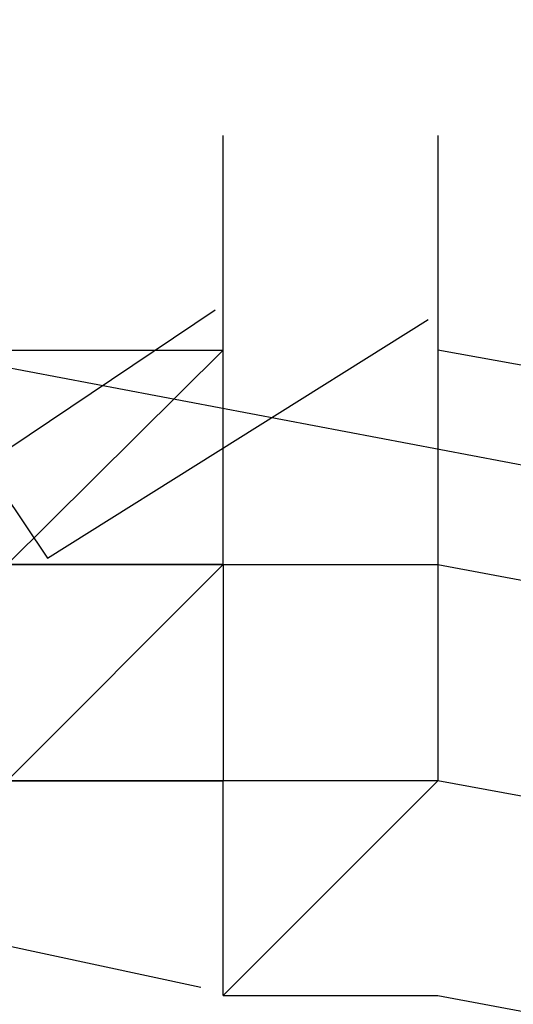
# Model space of a CAD drawing. Header units: feet. Extents: x -79 to 198, y -22 to 181.
# Tile 64 of 256: x 40.1741 to 40.2047, y 18.7105 to 18.7716. Entities that reach past the tile are written whole.
import ezdxf

# ---------------------------------------------------------------- set-up
doc = ezdxf.new("R2010")
doc.units = ezdxf.units.FT
doc.layers.add('A-LINEA', color=7, linetype='CONTINUOUS')

msp = doc.modelspace()

# ---------------------------------------------------------------- linework, layer by layer
at = {"layer": 'A-LINEA'}
for p, q in [((40.1867, 18.7644), (40.1867, 18.7644)), ((40.1867, 18.7644), (40.1867, 18.7644)), ((40.1867, 18.7644), (40.1867, 18.7644)), ((40.1867, 18.7644), (40.1867, 18.7644)), ((40.1733, 18.7511), (40.1867, 18.7511)), ((40.1733, 18.7511), (40.1867, 18.7511)), ((40.1867, 18.7511), (40.1867, 18.7511)), ((40.1867, 18.7511), (40.1867, 18.7511)), ((40.1867, 18.7511), (40.1867, 18.7511)), ((40.1867, 18.7511), (40.1867, 18.7511)), ((40.1867, 18.7511), (40.1867, 18.7511)), ((40.1867, 18.7378), (40.1867, 18.7511)), ((40.1867, 18.7511), (40.1867, 18.7511)), ((40.1867, 18.7511), (40.1867, 18.7511)), ((40.1867, 18.7511), (40.1867, 18.7511)), ((40.1867, 18.7511), (40.1867, 18.7511)), ((40.1867, 18.7511), (40.1867, 18.7511)), ((40.1867, 18.7378), (40.1867, 18.7511)), ((40.2, 18.7511), (40.2, 18.7511)), ((40.2, 18.7511), (40.2, 18.7511)), ((40.2, 18.7511), (40.2, 18.7511)), ((40.2, 18.7511), (40.2, 18.7511)), ((40.2, 18.7511), (40.2, 18.7511)), ((40.2, 18.7511), (40.2, 18.7511)), ((40.2, 18.7511), (40.2, 18.7511)), ((40.2, 18.7511), (40.2, 18.7511)), ((40.2, 18.7511), (40.2, 18.7511)), ((40.2, 18.7511), (40.2, 18.7378)), ((40.2, 18.7511), (40.2, 18.7378)), ((40.2, 18.7511), (40.2, 18.7511)), ((40.2, 18.7511), (40.2, 18.7511)), ((40.2, 18.7511), (40.2, 18.7511)), ((40.2, 18.7511), (40.2, 18.7511)), ((40.2, 18.7511), (40.2, 18.7511)), ((40.2, 18.7511), (40.2, 18.7511)), ((40.2, 18.7511), (40.2, 18.7511)), ((40.2, 18.7511), (40.2, 18.7511)), ((40.2, 18.7511), (40.2, 18.7511)), ((40.2, 18.7511), (40.2, 18.7511)), ((40.2, 18.7511), (40.2, 18.7511)), ((40.2, 18.7511), (40.2, 18.7378)), ((40.2, 18.7511), (40.2, 18.7378)), ((40.2, 18.7511), (40.2, 18.7511)), ((40.2, 18.7511), (40.2, 18.7511)), ((40.1867, 18.7378), (40.1733, 18.7378)), ((40.1733, 18.7378), (40.1867, 18.7378)), ((40.1867, 18.7378), (40.1733, 18.7378)), ((40.1867, 18.7378), (40.1733, 18.7378)), ((40.1733, 18.7378), (40.1867, 18.7378)), ((40.1867, 18.7378), (40.1733, 18.7378)), ((40.1867, 18.7378), (40.1867, 18.7378)), ((40.1867, 18.7378), (40.1867, 18.7378)), ((40.1867, 18.7378), (40.1867, 18.7378)), ((40.1867, 18.7378), (40.1867, 18.7378)), ((40.1867, 18.7378), (40.1867, 18.7244)), ((40.1867, 18.7378), (40.1867, 18.7378)), ((40.1867, 18.7378), (40.1867, 18.7378)), ((40.1867, 18.7378), (40.1867, 18.7378)), ((40.1867, 18.7378), (40.1867, 18.7378)), ((40.1867, 18.7378), (40.1867, 18.7378)), ((40.1867, 18.7378), (40.1867, 18.7378)), ((40.1867, 18.7378), (40.1867, 18.7378)), ((40.1867, 18.7378), (40.1867, 18.7378)), ((40.1867, 18.7378), (40.1867, 18.7244)), ((40.1867, 18.7378), (40.1867, 18.7378)), ((40.1867, 18.7378), (40.1867, 18.7378)), ((40.1867, 18.7378), (40.1867, 18.7378)), ((40.1867, 18.7378), (40.1867, 18.7378)), ((40.1867, 18.7378), (40.1867, 18.7378)), ((40.1867, 18.7378), (40.1867, 18.7378)), ((40.1867, 18.7378), (40.1867, 18.7378)), ((40.1867, 18.7378), (40.1867, 18.7378)), ((40.1867, 18.7378), (40.1867, 18.7378)), ((40.1867, 18.7378), (40.2, 18.7378)), ((40.1867, 18.7378), (40.1867, 18.7378)), ((40.1867, 18.7378), (40.1867, 18.7378)), ((40.1867, 18.7378), (40.1867, 18.7378)), ((40.1867, 18.7378), (40.1867, 18.7378)), ((40.1867, 18.7378), (40.1867, 18.7378)), ((40.1867, 18.7378), (40.1867, 18.7378)), ((40.1867, 18.7378), (40.1867, 18.7378)), ((40.1867, 18.7378), (40.1867, 18.7378)), ((40.1867, 18.7378), (40.1867, 18.7378)), ((40.1867, 18.7378), (40.1867, 18.7378)), ((40.1867, 18.7378), (40.1867, 18.7378)), ((40.1867, 18.7378), (40.1867, 18.7378)), ((40.1867, 18.7378), (40.1867, 18.7378)), ((40.1867, 18.7378), (40.1867, 18.7244)), ((40.1867, 18.7378), (40.1867, 18.7378)), ((40.1867, 18.7378), (40.1867, 18.7378)), ((40.1867, 18.7378), (40.1867, 18.7378)), ((40.1867, 18.7378), (40.1867, 18.7378)), ((40.1867, 18.7378), (40.1867, 18.7378)), ((40.1867, 18.7378), (40.1867, 18.7378)), ((40.1867, 18.7378), (40.1867, 18.7378)), ((40.1867, 18.7378), (40.1867, 18.7378)), ((40.1867, 18.7378), (40.1867, 18.7244)), ((40.1867, 18.7378), (40.1867, 18.7378)), ((40.1867, 18.7378), (40.1867, 18.7378)), ((40.1867, 18.7378), (40.1867, 18.7378)), ((40.1867, 18.7378), (40.1867, 18.7378)), ((40.1867, 18.7378), (40.1867, 18.7378)), ((40.1867, 18.7378), (40.1867, 18.7378)), ((40.1867, 18.7378), (40.1867, 18.7378)), ((40.1867, 18.7378), (40.1867, 18.7378)), ((40.1867, 18.7378), (40.1867, 18.7378)), ((40.1867, 18.7378), (40.2, 18.7378)), ((40.1867, 18.7378), (40.1867, 18.7378)), ((40.1867, 18.7378), (40.1867, 18.7378)), ((40.1867, 18.7378), (40.1867, 18.7378)), ((40.1867, 18.7378), (40.1867, 18.7378)), ((40.1867, 18.7378), (40.1867, 18.7378)), ((40.1867, 18.7378), (40.1867, 18.7378)), ((40.1867, 18.7378), (40.1867, 18.7378)), ((40.1867, 18.7378), (40.1867, 18.7378)), ((40.1867, 18.7378), (40.1867, 18.7378)), ((40.2, 18.7378), (40.2, 18.7378)), ((40.2, 18.7378), (40.2, 18.7378)), ((40.2, 18.7378), (40.2, 18.7378)), ((40.2, 18.7378), (40.2, 18.7378)), ((40.2, 18.7378), (40.2, 18.7378)), ((40.2, 18.7378), (40.2, 18.7378)), ((40.2, 18.7378), (40.2, 18.7378)), ((40.2, 18.7378), (40.2, 18.7378)), ((40.2, 18.7378), (40.2, 18.7378)), ((40.2, 18.7378), (40.2, 18.7378)), ((40.2, 18.7378), (40.2, 18.7378)), ((40.2, 18.7378), (40.2, 18.7378)), ((40.2, 18.7378), (40.2, 18.7378)), ((40.2, 18.7378), (40.2, 18.7378)), ((40.2, 18.7378), (40.2, 18.7378)), ((40.2, 18.7378), (40.2, 18.7378)), ((40.2, 18.7378), (40.2, 18.7378)), ((40.2, 18.7378), (40.2, 18.7378)), ((40.2, 18.7378), (40.2, 18.7378)), ((40.2, 18.7378), (40.2, 18.7378)), ((40.1733, 18.7244), (40.1867, 18.7244)), ((40.1733, 18.7244), (40.1867, 18.7244)), ((40.1867, 18.7244), (40.1867, 18.7244)), ((40.2, 18.7244), (40.1867, 18.7244)), ((40.1867, 18.7244), (40.1867, 18.7244)), ((40.1867, 18.7244), (40.1867, 18.7244)), ((40.1867, 18.7244), (40.1867, 18.7244)), ((40.1867, 18.7244), (40.1867, 18.7244)), ((40.1867, 18.7244), (40.1867, 18.7244)), ((40.1867, 18.7244), (40.1867, 18.7244)), ((40.1867, 18.7244), (40.1867, 18.7244)), ((40.1867, 18.7244), (40.1867, 18.7244)), ((40.1867, 18.7244), (40.1867, 18.7244)), ((40.1867, 18.7244), (40.1867, 18.7244)), ((40.1867, 18.7244), (40.1867, 18.7244)), ((40.1867, 18.7244), (40.1867, 18.7244)), ((40.1867, 18.7244), (40.1867, 18.7244)), ((40.1867, 18.7244), (40.1867, 18.7244)), ((40.1867, 18.7244), (40.1867, 18.7244)), ((40.1867, 18.7244), (40.1867, 18.7244)), ((40.1867, 18.7244), (40.1867, 18.7244)), ((40.1867, 18.7244), (40.1867, 18.7244)), ((40.1867, 18.7244), (40.1867, 18.7244)), ((40.1867, 18.7244), (40.1867, 18.7244)), ((40.1867, 18.7111), (40.1867, 18.7244)), ((40.1867, 18.7244), (40.1867, 18.7244)), ((40.1867, 18.7244), (40.1867, 18.7244)), ((40.1867, 18.7244), (40.1867, 18.7244)), ((40.1867, 18.7244), (40.1867, 18.7244)), ((40.1867, 18.7244), (40.1867, 18.7244)), ((40.1867, 18.7244), (40.1867, 18.7244)), ((40.1867, 18.7244), (40.1867, 18.7244)), ((40.1867, 18.7244), (40.1867, 18.7244)), ((40.1867, 18.7244), (40.1867, 18.7244)), ((40.2, 18.7244), (40.1867, 18.7244)), ((40.1867, 18.7244), (40.1867, 18.7244)), ((40.1867, 18.7244), (40.1867, 18.7244)), ((40.1867, 18.7244), (40.1867, 18.7244)), ((40.1867, 18.7244), (40.1867, 18.7244)), ((40.1867, 18.7244), (40.1867, 18.7244)), ((40.1867, 18.7244), (40.1867, 18.7244)), ((40.1867, 18.7244), (40.1867, 18.7244)), ((40.1867, 18.7244), (40.1867, 18.7244)), ((40.1867, 18.7244), (40.1867, 18.7244)), ((40.1867, 18.7244), (40.1867, 18.7244)), ((40.1867, 18.7244), (40.1867, 18.7244)), ((40.1867, 18.7244), (40.1867, 18.7244)), ((40.1867, 18.7244), (40.1867, 18.7244)), ((40.1867, 18.7244), (40.1867, 18.7244)), ((40.1867, 18.7244), (40.1867, 18.7244)), ((40.1867, 18.7244), (40.1867, 18.7244)), ((40.1867, 18.7244), (40.1867, 18.7244)), ((40.1867, 18.7244), (40.1867, 18.7244)), ((40.1867, 18.7244), (40.1867, 18.7244)), ((40.1867, 18.7244), (40.1867, 18.7244)), ((40.1867, 18.7111), (40.1867, 18.7244)), ((40.1867, 18.7244), (40.1867, 18.7244)), ((40.1867, 18.7244), (40.1867, 18.7244)), ((40.1867, 18.7244), (40.1867, 18.7244)), ((40.1867, 18.7244), (40.1867, 18.7244)), ((40.1867, 18.7244), (40.1867, 18.7244)), ((40.1867, 18.7244), (40.1867, 18.7244)), ((40.1867, 18.7244), (40.1867, 18.7244)), ((40.1867, 18.7244), (40.1867, 18.7244)), ((40.2, 18.7244), (40.2, 18.7244)), ((40.2, 18.7244), (40.2, 18.7244)), ((40.2, 18.7244), (40.2, 18.7244)), ((40.2, 18.7244), (40.2, 18.7244)), ((40.2, 18.7244), (40.2, 18.7244)), ((40.2, 18.7244), (40.2, 18.7244)), ((40.1853, 18.7116), (40.1286, 18.7237)), ((40.1853, 18.7116), (40.1286, 18.7237)), ((40.1867, 18.7111), (40.1867, 18.7111)), ((40.1867, 18.7111), (40.1867, 18.7111)), ((40.1867, 18.7111), (40.1867, 18.7111)), ((40.1867, 18.7111), (40.1867, 18.7111)), ((40.1867, 18.7111), (40.1867, 18.7111)), ((40.1867, 18.7111), (40.1867, 18.7111)), ((40.1867, 18.7111), (40.1867, 18.7111)), ((40.1867, 18.7111), (40.1867, 18.7111)), ((40.1867, 18.7111), (40.1867, 18.7111)), ((40.1867, 18.7111), (40.1867, 18.7111)), ((40.1867, 18.7111), (40.1867, 18.7111)), ((40.1867, 18.7111), (40.1867, 18.7111)), ((40.1867, 18.7111), (40.1867, 18.7111)), ((40.1867, 18.7111), (40.1867, 18.7111)), ((40.1867, 18.7111), (40.1867, 18.7111)), ((40.1867, 18.7111), (40.1867, 18.7111)), ((40.1867, 18.7111), (40.1867, 18.7111)), ((40.1867, 18.7111), (40.1867, 18.7111)), ((40.1867, 18.7111), (40.1867, 18.7111)), ((40.1867, 18.7111), (40.1867, 18.7111)), ((40.2, 18.7111), (40.2, 18.7111)), ((40.2, 18.7111), (40.2, 18.7111))]:
    msp.add_line(p, q, dxfattribs=at)
for points in [[(26.7067, 23.3511), (28.04, 21.6178), (31.0267, 20.8311), (34.0133, 20.0978), (37.0133, 19.4044), (40.0267, 18.7778), (43.0533, 18.2044), (46.0933, 17.6844), (49.1467, 17.2178), (52.2, 16.8044), (55.2533, 16.4444), (58.32, 16.1511), (60.4, 16.0178), (62.48, 15.9511), (64.5467, 15.9244), (66.6267, 15.9511), (68.7067, 16.0178), (70.7867, 16.1511), (72.8533, 16.3244), (74.92, 16.5511), (76.9867, 16.8178), (79.04, 17.1511), (81.08, 17.5244), (83.12, 17.9378)], [(26.7067, 23.3511), (28.04, 21.6178), (31.0267, 20.8311), (34.0133, 20.0978), (37.0133, 19.4044), (40.0267, 18.7778), (43.0533, 18.2044), (46.0933, 17.6844), (49.1467, 17.2178), (52.2, 16.8044), (55.2533, 16.4444), (58.32, 16.1511), (60.4, 16.0178), (62.48, 15.9511), (64.5467, 15.9244), (66.6267, 15.9511), (68.7067, 16.0178), (70.7867, 16.1511), (72.8533, 16.3244), (74.92, 16.5511), (76.9867, 16.8178), (79.04, 17.1511), (81.08, 17.5244), (83.12, 17.9378)], [(40.1733, 18.7111), (40.1733, 18.7244), (40.1867, 18.7378), (40.1733, 18.7378), (40.1867, 18.7511), (40.1867, 18.7644)], [(40.1733, 18.7111), (40.1733, 18.7244), (40.1867, 18.7378), (40.1733, 18.7378), (40.1867, 18.7511), (40.1867, 18.7644)], [(40.2, 18.7644), (40.2, 18.7511), (40.2, 18.7378), (40.2, 18.7244), (40.1867, 18.7111), (40.2, 18.7111)], [(40.2, 18.7644), (40.2, 18.7511), (40.2, 18.7378), (40.2, 18.7244), (40.1867, 18.7111), (40.2, 18.7111)], [(40.1603, 18.7613), (40.1758, 18.7382), (40.1994, 18.753)], [(40.1603, 18.7613), (40.1758, 18.7382), (40.1994, 18.753)], [(40.1469, 18.7607), (40.1631, 18.7381), (40.1862, 18.7536)], [(40.1469, 18.7607), (40.1631, 18.7381), (40.1862, 18.7536)], [(40.2, 18.7378), (44.08, 18.0178), (44.08, 18.0311), (44.08, 18.0444), (40.2, 18.7511), (40.2, 18.7378)], [(40.2, 18.7378), (44.08, 18.0178), (44.08, 18.0311), (44.08, 18.0444), (40.2, 18.7511), (40.2, 18.7378)], [(40.1867, 18.7378), (40.1867, 18.7378), (40.1733, 18.7378)], [(40.1867, 18.7378), (40.1867, 18.7378), (40.1733, 18.7378)], [(40.1867, 18.7378), (40.1867, 18.7378), (40.1867, 18.7244)], [(40.1867, 18.7378), (40.1867, 18.7378), (40.1867, 18.7244)], [(40.1867, 18.7244), (40.1867, 18.7244), (40.1733, 18.7244)], [(40.1867, 18.7244), (40.1867, 18.7244), (40.1733, 18.7244)], [(40.2, 18.7111), (44.0667, 17.9911), (44.08, 17.9911), (44.08, 18.0178), (40.2, 18.7244), (40.1867, 18.7111), (40.2, 18.7111)], [(40.2, 18.7111), (44.0667, 17.9911), (44.08, 17.9911), (44.08, 18.0178), (40.2, 18.7244), (40.1867, 18.7111), (40.2, 18.7111)]]:
    msp.add_lwpolyline(points, dxfattribs=at)

doc.saveas('drawing.dxf')
